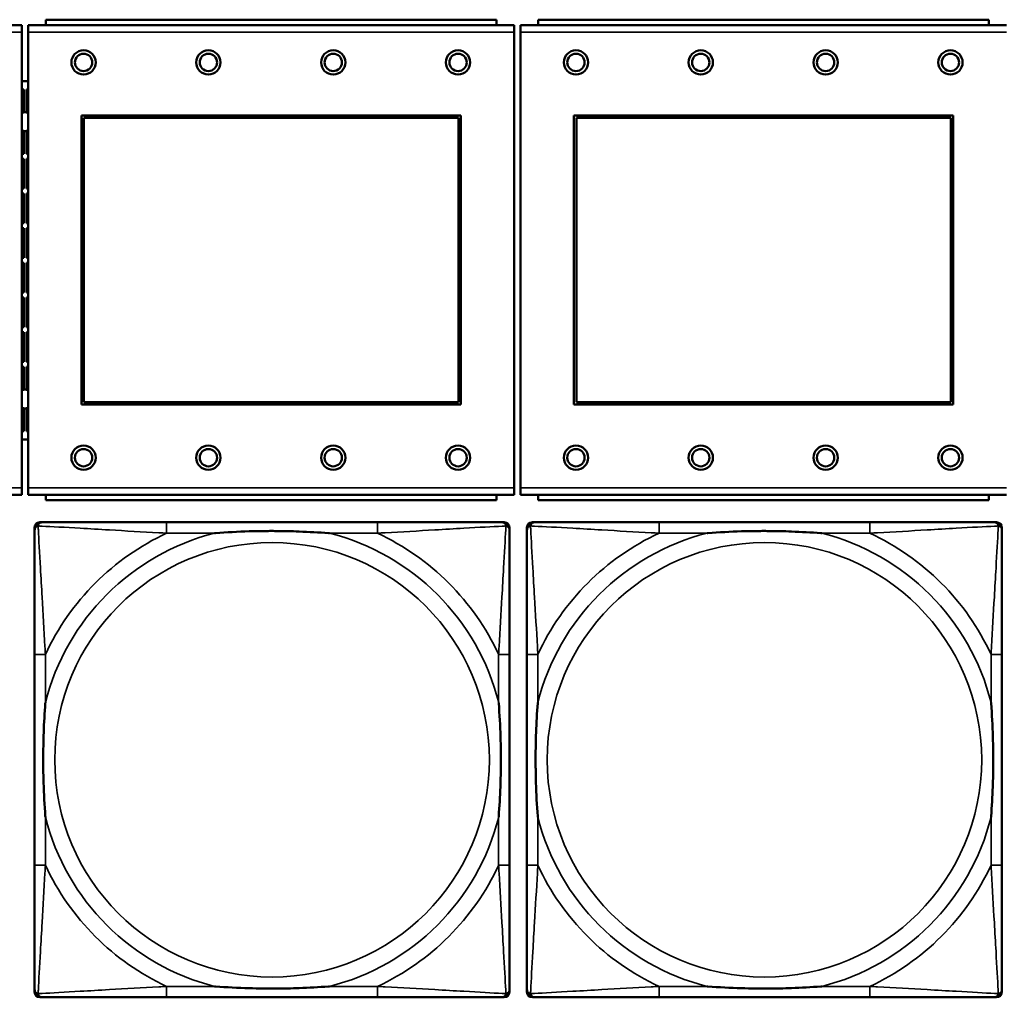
# Model space of a CAD drawing. Header units: inches. Extents: x 3.3 to 44.7, y 1.4 to 39.2.
# Tile 17 of 85: x 25 to 26.4, y 5.6 to 7. Entities that reach past the tile are written whole.
import ezdxf

# ---------------------------------------------------------------- set-up
doc = ezdxf.new("R2010")
doc.units = ezdxf.units.IN
doc.header["$MEASUREMENT"] = 0
doc.layers.add('Visible (ANSI)', color=7, linetype='Continuous', lineweight=50)
doc.layers.add('Visible Narrow (ANSI)', color=7, linetype='Continuous', lineweight=35)

msp = doc.modelspace()

# ---------------------------------------------------------------- linework, layer by layer
at = {"layer": 'Visible (ANSI)'}
for p, q in [((24.9957, 7.0007), (24.2947, 7.0007)), ((24.9957, 7.0007), (24.9957, 6.9907)), ((25.7057, 7.0007), (25.0047, 7.0007)), ((25.0047, 6.9907), (25.0047, 7.0007)), ((25.6802, 7.0087), (25.0302, 7.0087)), ((25.0302, 7.0007), (25.0302, 7.0087)), ((25.6802, 7.0087), (25.6802, 7.0007)), ((25.7057, 7.0007), (25.7057, 6.9907)), ((26.4157, 7.0007), (25.7147, 7.0007)), ((25.7147, 6.9907), (25.7147, 7.0007)), ((26.3902, 7.0087), (25.7402, 7.0087)), ((25.7402, 7.0007), (25.7402, 7.0087)), ((26.3902, 7.0087), (26.3902, 7.0007)), ((24.9957, 6.3337), (24.9957, 6.9907)), ((25.0047, 6.9907), (25.0047, 6.3337)), ((25.7057, 6.3337), (25.7057, 6.9907)), ((25.7147, 6.9907), (25.7147, 6.3337)), ((24.9957, 6.9202), (25.0047, 6.9202)), ((24.9984, 6.9082), (24.9957, 6.9082)), ((24.9984, 6.9082), (24.9957, 6.9055)), ((24.9984, 6.8751), (24.9984, 6.9082)), ((25.0024, 6.8751), (25.0024, 6.9082)), ((25.0024, 6.9082), (25.0047, 6.9082)), ((25.0047, 6.906), (25.0024, 6.9082)), ((25.0817, 6.4537), (25.0817, 6.8707)), ((25.0817, 6.8707), (25.6287, 6.8707)), ((25.0853, 6.8671), (25.6251, 6.8671)), ((25.0853, 6.4573), (25.0853, 6.8671)), ((25.6251, 6.8671), (25.6251, 6.4573)), ((25.6287, 6.8707), (25.6287, 6.4537)), ((25.7917, 6.4537), (25.7917, 6.8707)), ((25.7917, 6.8707), (26.3387, 6.8707)), ((25.7953, 6.8671), (26.3351, 6.8671)), ((25.7953, 6.4573), (25.7953, 6.8671)), ((26.3351, 6.8671), (26.3351, 6.4573)), ((26.3387, 6.8707), (26.3387, 6.4537)), ((24.9984, 6.8152), (24.9984, 6.8484)), ((25.0024, 6.8152), (25.0024, 6.8484)), ((24.9957, 6.818), (24.9984, 6.8152)), ((24.9957, 6.8152), (24.9984, 6.8152)), ((25.0047, 6.8175), (25.0024, 6.8152)), ((25.0047, 6.8152), (25.0024, 6.8152)), ((24.9984, 6.8082), (24.9957, 6.8082)), ((24.9984, 6.8082), (24.9957, 6.8055)), ((24.9984, 6.7652), (24.9984, 6.8082)), ((25.0024, 6.7652), (25.0024, 6.8082)), ((25.0024, 6.8082), (25.0047, 6.8082)), ((25.0047, 6.806), (25.0024, 6.8082)), ((24.9957, 6.768), (24.9984, 6.7652)), ((24.9957, 6.7652), (24.9984, 6.7652)), ((24.9984, 6.7582), (24.9957, 6.7582)), ((24.9984, 6.7582), (24.9957, 6.7555)), ((24.9984, 6.7152), (24.9984, 6.7582)), ((25.0047, 6.7675), (25.0024, 6.7652)), ((25.0047, 6.7652), (25.0024, 6.7652)), ((25.0024, 6.7152), (25.0024, 6.7582)), ((25.0024, 6.7582), (25.0047, 6.7582)), ((25.0047, 6.756), (25.0024, 6.7582)), ((24.9957, 6.718), (24.9984, 6.7152)), ((25.0047, 6.7175), (25.0024, 6.7152)), ((24.9957, 6.7152), (24.9984, 6.7152)), ((24.9984, 6.7082), (24.9957, 6.7082)), ((24.9984, 6.7082), (24.9957, 6.7055)), ((24.9984, 6.6652), (24.9984, 6.7082)), ((25.0047, 6.7152), (25.0024, 6.7152)), ((25.0024, 6.6652), (25.0024, 6.7082)), ((25.0024, 6.7082), (25.0047, 6.7082)), ((25.0047, 6.706), (25.0024, 6.7082)), ((24.9957, 6.668), (24.9984, 6.6652)), ((24.9957, 6.6652), (24.9984, 6.6652)), ((25.0047, 6.6675), (25.0024, 6.6652)), ((25.0047, 6.6652), (25.0024, 6.6652)), ((24.9984, 6.6582), (24.9957, 6.6582)), ((24.9984, 6.6582), (24.9957, 6.6555)), ((24.9984, 6.6152), (24.9984, 6.6582)), ((25.0024, 6.6152), (25.0024, 6.6582)), ((25.0024, 6.6582), (25.0047, 6.6582)), ((25.0047, 6.656), (25.0024, 6.6582)), ((24.9957, 6.618), (24.9984, 6.6152)), ((25.0047, 6.6175), (25.0024, 6.6152)), ((24.9957, 6.6152), (24.9984, 6.6152)), ((24.9984, 6.6082), (24.9957, 6.6082)), ((24.9984, 6.6082), (24.9957, 6.6055)), ((24.9984, 6.5652), (24.9984, 6.6082)), ((25.0047, 6.6152), (25.0024, 6.6152)), ((25.0024, 6.5652), (25.0024, 6.6082)), ((25.0024, 6.6082), (25.0047, 6.6082)), ((25.0047, 6.606), (25.0024, 6.6082)), ((24.9957, 6.568), (24.9984, 6.5652)), ((24.9957, 6.5652), (24.9984, 6.5652)), ((25.0047, 6.5675), (25.0024, 6.5652)), ((25.0047, 6.5652), (25.0024, 6.5652)), ((24.9984, 6.5582), (24.9957, 6.5582)), ((24.9984, 6.5582), (24.9957, 6.5555)), ((24.9984, 6.5152), (24.9984, 6.5582)), ((25.0024, 6.5152), (25.0024, 6.5582)), ((25.0024, 6.5582), (25.0047, 6.5582)), ((25.0047, 6.556), (25.0024, 6.5582)), ((24.9957, 6.518), (24.9984, 6.5152)), ((25.0047, 6.5175), (25.0024, 6.5152)), ((24.9957, 6.5152), (24.9984, 6.5152)), ((24.9984, 6.5082), (24.9957, 6.5082)), ((24.9984, 6.5082), (24.9957, 6.5055)), ((24.9984, 6.4751), (24.9984, 6.5082)), ((25.0047, 6.5152), (25.0024, 6.5152)), ((25.0024, 6.4751), (25.0024, 6.5082)), ((25.0024, 6.5082), (25.0047, 6.5082)), ((25.0047, 6.506), (25.0024, 6.5082)), ((24.9984, 6.4152), (24.9984, 6.4484)), ((25.0024, 6.4152), (25.0024, 6.4484)), ((25.6287, 6.4537), (25.0817, 6.4537)), ((25.6251, 6.4573), (25.0853, 6.4573)), ((26.3387, 6.4537), (25.7917, 6.4537)), ((26.3351, 6.4573), (25.7953, 6.4573)), ((24.9957, 6.418), (24.9984, 6.4152)), ((25.0047, 6.4175), (25.0024, 6.4152)), ((24.9957, 6.4152), (24.9984, 6.4152)), ((25.0047, 6.4032), (24.9957, 6.4032)), ((25.0047, 6.4152), (25.0024, 6.4152)), ((24.9957, 6.3337), (24.9957, 6.3237)), ((25.0047, 6.3237), (25.0047, 6.3337)), ((25.7057, 6.3337), (25.7057, 6.3237)), ((25.7147, 6.3237), (25.7147, 6.3337)), ((24.2947, 6.3237), (24.9957, 6.3237)), ((25.0047, 6.3237), (25.7057, 6.3237)), ((25.0302, 6.3237), (25.0302, 6.3157)), ((25.6802, 6.3157), (25.6802, 6.3237)), ((25.7147, 6.3237), (26.4157, 6.3237)), ((25.7402, 6.3237), (25.7402, 6.3157)), ((26.3902, 6.3157), (26.3902, 6.3237)), ((25.6802, 6.3157), (25.0302, 6.3157)), ((26.3902, 6.3157), (25.7402, 6.3157)), ((25.0139, 5.6068), (25.0139, 6.2761)), ((25.0218, 6.2839), (25.0258, 6.2839)), ((25.5084, 6.2839), (25.2045, 6.2839)), ((25.6872, 6.2839), (25.6911, 6.2839)), ((25.699, 6.2761), (25.699, 6.2721)), ((25.7239, 5.6068), (25.7239, 6.2761)), ((25.7318, 6.2839), (25.7358, 6.2839)), ((26.2184, 6.2839), (25.9145, 6.2839)), ((26.3972, 6.2839), (26.4011, 6.2839)), ((26.409, 6.2761), (26.409, 6.2721)), ((25.0139, 6.0934), (25.0139, 5.7895)), ((25.699, 5.7895), (25.699, 6.0934)), ((25.7239, 6.0934), (25.7239, 5.7895)), ((26.409, 5.7895), (26.409, 6.0934)), ((25.699, 5.6107), (25.699, 5.6068)), ((26.409, 5.6107), (26.409, 5.6068)), ((25.6911, 5.5989), (25.0218, 5.5989)), ((25.2045, 5.5989), (25.5084, 5.5989)), ((26.4011, 5.5989), (25.7318, 5.5989)), ((25.9145, 5.5989), (26.2184, 5.5989))]:
    msp.add_line(p, q, dxfattribs=at)
for centre, radius in [((25.0847, 6.9471), 0.0175), ((25.0847, 6.9471), 0.0125), ((25.2647, 6.9471), 0.0175), ((25.2647, 6.9471), 0.0125), ((25.4447, 6.9471), 0.0175), ((25.4447, 6.9471), 0.0125), ((25.6247, 6.9471), 0.0175), ((25.6247, 6.9471), 0.0125), ((25.7947, 6.9471), 0.0175), ((25.7947, 6.9471), 0.0125), ((25.9747, 6.9471), 0.0175), ((25.9747, 6.9471), 0.0125), ((26.1547, 6.9471), 0.0175), ((26.1547, 6.9471), 0.0125), ((26.3347, 6.9471), 0.0175), ((26.3347, 6.9471), 0.0125), ((25.0847, 6.3771), 0.0175), ((25.0847, 6.3771), 0.0125), ((25.2647, 6.3771), 0.0175), ((25.2647, 6.3771), 0.0125), ((25.4447, 6.3771), 0.0175), ((25.4447, 6.3771), 0.0125), ((25.6247, 6.3771), 0.0175), ((25.6247, 6.3771), 0.0125), ((25.7947, 6.3771), 0.0175), ((25.7947, 6.3771), 0.0125), ((25.9747, 6.3771), 0.0175), ((25.9747, 6.3771), 0.0125), ((26.1547, 6.3771), 0.0175), ((26.1547, 6.3771), 0.0125), ((26.3347, 6.3771), 0.0175), ((26.3347, 6.3771), 0.0125)]:
    msp.add_circle(centre, radius, dxfattribs=at)
for centre, radius, start, end in [((25.0004, 6.8617), 0.0135, 71.6056, 110.5553), ((25.0004, 6.8617), 0.0135, 249.4447, 288.3944), ((25.0004, 6.4617), 0.0135, 71.6056, 110.5553), ((25.0004, 6.4617), 0.0135, 249.4447, 288.3944), ((25.0218, 6.2761), 0.00787, 90, 180), ((25.0258, 6.2721), 0.0118, 90, 180), ((25.6872, 6.2721), 0.0118, 0, 90), ((25.6911, 6.2761), 0.00787, 0, 90), ((25.7318, 6.2761), 0.00787, 90, 180), ((25.7358, 6.2721), 0.0118, 90, 180), ((26.3972, 6.2721), 0.0118, 0, 90), ((26.4011, 6.2761), 0.00787, 0, 90), ((25.0258, 5.6107), 0.0118, 180, 270), ((25.6872, 5.6107), 0.0118, 270, 360), ((25.7358, 5.6107), 0.0118, 180, 270), ((26.3972, 5.6107), 0.0118, 270, 360), ((25.0218, 5.6068), 0.00787, 180, 270), ((25.6911, 5.6068), 0.00787, 270, 0), ((25.7318, 5.6068), 0.00787, 180, 270), ((26.4011, 5.6068), 0.00787, 270, 0)]:
    msp.add_arc(centre, radius, start, end, dxfattribs=at)
for points, knots in [([(25.2045, 6.2839), (25.2009, 6.2839), (25.1973, 6.2839), (25.1937, 6.2839), (25.1605, 6.2839), (25.1268, 6.2839), (25.096, 6.2839), (25.069, 6.2839), (25.0435, 6.2839), (25.03, 6.2839), (25.0284, 6.2839), (25.027, 6.2839), (25.0258, 6.2839)], [0, 0, 0, 0, 0.0272471, 0.0272471, 0.0272471, 0.2790553, 0.2790553, 0.2790553, 0.4988354, 0.4988354, 0.4988354, 0.5252205, 0.5252205, 0.5252205, 0.5252205]), ([(25.6872, 6.2839), (25.6723, 6.2839), (25.6307, 6.2839), (25.59, 6.2839), (25.5635, 6.2839), (25.5356, 6.2839), (25.5084, 6.2839)], [-0.5252205, -0.5252205, -0.5252205, -0.5252205, -0.20743, -0.20743, -0.20743, 0, 0, 0, 0]), ([(25.9145, 6.2839), (25.9109, 6.2839), (25.9073, 6.2839), (25.9037, 6.2839), (25.8705, 6.2839), (25.8368, 6.2839), (25.806, 6.2839), (25.779, 6.2839), (25.7535, 6.2839), (25.74, 6.2839), (25.7384, 6.2839), (25.737, 6.2839), (25.7358, 6.2839)], [0, 0, 0, 0, 0.0272471, 0.0272471, 0.0272471, 0.2790553, 0.2790553, 0.2790553, 0.4988354, 0.4988354, 0.4988354, 0.5252205, 0.5252205, 0.5252205, 0.5252205]), ([(26.3972, 6.2839), (26.3823, 6.2839), (26.3407, 6.2839), (26.3, 6.2839), (26.2735, 6.2839), (26.2456, 6.2839), (26.2184, 6.2839)], [-0.5252205, -0.5252205, -0.5252205, -0.5252205, -0.20743, -0.20743, -0.20743, 0, 0, 0, 0]), ([(25.0139, 6.2721), (25.0139, 6.2572), (25.0139, 6.2156), (25.0139, 6.175), (25.0139, 6.1485), (25.0139, 6.1206), (25.0139, 6.0934)], [-0.5252205, -0.5252205, -0.5252205, -0.5252205, -0.20743, -0.20743, -0.20743, 0, 0, 0, 0]), ([(25.2737, 6.2682), (25.2741, 6.2682), (25.2746, 6.2682), (25.2911, 6.2695), (25.3072, 6.2704), (25.3301, 6.2711), (25.3368, 6.2712), (25.346, 6.2713), (25.3485, 6.2713), (25.3525, 6.2714), (25.3541, 6.2714), (25.3573, 6.2714), (25.3588, 6.2714), (25.3624, 6.2713), (25.3644, 6.2713), (25.3706, 6.2713), (25.3747, 6.2712), (25.3844, 6.271), (25.39, 6.2708), (25.4098, 6.2701), (25.4239, 6.2693), (25.4383, 6.2682), (25.4388, 6.2682), (25.4392, 6.2682)], [-0.416114, -0.416114, -0.416114, -0.416114, -0.4127691, -0.4127691, -0.2896446, -0.2896446, -0.2388934, -0.2388934, -0.2201881, -0.2201881, -0.2080204, -0.2080204, -0.196499, -0.196499, -0.1809939, -0.1809939, -0.149741, -0.149741, -0.1073162, -0.1073162, 0, 0, 0.0033356, 0.0033356, 0.0033356, 0.0033356]), ([(25.699, 6.0934), (25.699, 6.097), (25.699, 6.1005), (25.699, 6.1041), (25.699, 6.1373), (25.699, 6.171), (25.699, 6.2019), (25.699, 6.2289), (25.699, 6.2544), (25.699, 6.2678), (25.699, 6.2695), (25.699, 6.2709), (25.699, 6.2721)], [0, 0, 0, 0, 0.0272471, 0.0272471, 0.0272471, 0.2790553, 0.2790553, 0.2790553, 0.4988354, 0.4988354, 0.4988354, 0.5252205, 0.5252205, 0.5252205, 0.5252205]), ([(25.7239, 6.2721), (25.7239, 6.2572), (25.7239, 6.2156), (25.7239, 6.175), (25.7239, 6.1485), (25.7239, 6.1206), (25.7239, 6.0934)], [-0.5252205, -0.5252205, -0.5252205, -0.5252205, -0.20743, -0.20743, -0.20743, 0, 0, 0, 0]), ([(25.9837, 6.2682), (25.9841, 6.2682), (25.9846, 6.2682), (26.0011, 6.2695), (26.0172, 6.2704), (26.0401, 6.2711), (26.0468, 6.2712), (26.056, 6.2713), (26.0585, 6.2713), (26.0625, 6.2714), (26.0641, 6.2714), (26.0673, 6.2714), (26.0688, 6.2714), (26.0724, 6.2713), (26.0744, 6.2713), (26.0806, 6.2713), (26.0847, 6.2712), (26.0944, 6.271), (26.1, 6.2708), (26.1198, 6.2701), (26.1339, 6.2693), (26.1483, 6.2682), (26.1488, 6.2682), (26.1492, 6.2682)], [-0.416114, -0.416114, -0.416114, -0.416114, -0.4127691, -0.4127691, -0.2896446, -0.2896446, -0.2388934, -0.2388934, -0.2201881, -0.2201881, -0.2080204, -0.2080204, -0.196499, -0.196499, -0.1809939, -0.1809939, -0.149741, -0.149741, -0.1073162, -0.1073162, 0, 0, 0.0033356, 0.0033356, 0.0033356, 0.0033356]), ([(26.409, 6.0934), (26.409, 6.097), (26.409, 6.1005), (26.409, 6.1041), (26.409, 6.1373), (26.409, 6.171), (26.409, 6.2019), (26.409, 6.2289), (26.409, 6.2544), (26.409, 6.2678), (26.409, 6.2695), (26.409, 6.2709), (26.409, 6.2721)], [0, 0, 0, 0, 0.0272471, 0.0272471, 0.0272471, 0.2790553, 0.2790553, 0.2790553, 0.4988354, 0.4988354, 0.4988354, 0.5252205, 0.5252205, 0.5252205, 0.5252205]), ([(25.0297, 5.8587), (25.0297, 5.8591), (25.0296, 5.8595), (25.0284, 5.876), (25.0275, 5.8921), (25.0268, 5.9151), (25.0267, 5.9218), (25.0266, 5.9309), (25.0265, 5.9334), (25.0265, 5.9375), (25.0265, 5.9391), (25.0265, 5.9422), (25.0265, 5.9437), (25.0265, 5.9473), (25.0265, 5.9494), (25.0266, 5.9555), (25.0267, 5.9597), (25.0269, 5.9694), (25.027, 5.975), (25.0277, 5.9948), (25.0285, 6.0088), (25.0296, 6.0233), (25.0297, 6.0237), (25.0297, 6.0242)], [-0.416114, -0.416114, -0.416114, -0.416114, -0.4127691, -0.4127691, -0.2896446, -0.2896446, -0.2388934, -0.2388934, -0.2201881, -0.2201881, -0.2080204, -0.2080204, -0.196499, -0.196499, -0.1809939, -0.1809939, -0.149741, -0.149741, -0.1073162, -0.1073162, 0, 0, 0.0033356, 0.0033356, 0.0033356, 0.0033356]), ([(25.6832, 6.0242), (25.6833, 6.0237), (25.6833, 6.0233), (25.6845, 6.0068), (25.6854, 5.9907), (25.6861, 5.9678), (25.6862, 5.9611), (25.6864, 5.9519), (25.6864, 5.9494), (25.6864, 5.9453), (25.6864, 5.9437), (25.6864, 5.9406), (25.6864, 5.9391), (25.6864, 5.9355), (25.6864, 5.9335), (25.6863, 5.9273), (25.6863, 5.9232), (25.6861, 5.9134), (25.6859, 5.9078), (25.6852, 5.8881), (25.6844, 5.874), (25.6833, 5.8595), (25.6833, 5.8591), (25.6832, 5.8587)], [-0.416114, -0.416114, -0.416114, -0.416114, -0.4127691, -0.4127691, -0.2896446, -0.2896446, -0.2388934, -0.2388934, -0.2201881, -0.2201881, -0.2080204, -0.2080204, -0.196499, -0.196499, -0.1809939, -0.1809939, -0.149741, -0.149741, -0.1073162, -0.1073162, 0, 0, 0.0033356, 0.0033356, 0.0033356, 0.0033356]), ([(25.7397, 5.8587), (25.7397, 5.8591), (25.7396, 5.8595), (25.7384, 5.876), (25.7375, 5.8921), (25.7368, 5.9151), (25.7367, 5.9218), (25.7366, 5.9309), (25.7365, 5.9334), (25.7365, 5.9375), (25.7365, 5.9391), (25.7365, 5.9422), (25.7365, 5.9437), (25.7365, 5.9473), (25.7365, 5.9494), (25.7366, 5.9555), (25.7367, 5.9597), (25.7369, 5.9694), (25.737, 5.975), (25.7377, 5.9948), (25.7385, 6.0088), (25.7396, 6.0233), (25.7397, 6.0237), (25.7397, 6.0242)], [-0.416114, -0.416114, -0.416114, -0.416114, -0.4127691, -0.4127691, -0.2896446, -0.2896446, -0.2388934, -0.2388934, -0.2201881, -0.2201881, -0.2080204, -0.2080204, -0.196499, -0.196499, -0.1809939, -0.1809939, -0.149741, -0.149741, -0.1073162, -0.1073162, 0, 0, 0.0033356, 0.0033356, 0.0033356, 0.0033356]), ([(26.3932, 6.0242), (26.3933, 6.0237), (26.3933, 6.0233), (26.3945, 6.0068), (26.3954, 5.9907), (26.3961, 5.9678), (26.3962, 5.9611), (26.3964, 5.9519), (26.3964, 5.9494), (26.3964, 5.9453), (26.3964, 5.9437), (26.3964, 5.9406), (26.3964, 5.9391), (26.3964, 5.9355), (26.3964, 5.9335), (26.3963, 5.9273), (26.3963, 5.9232), (26.3961, 5.9134), (26.3959, 5.9078), (26.3952, 5.8881), (26.3944, 5.874), (26.3933, 5.8595), (26.3933, 5.8591), (26.3932, 5.8587)], [-0.416114, -0.416114, -0.416114, -0.416114, -0.4127691, -0.4127691, -0.2896446, -0.2896446, -0.2388934, -0.2388934, -0.2201881, -0.2201881, -0.2080204, -0.2080204, -0.196499, -0.196499, -0.1809939, -0.1809939, -0.149741, -0.149741, -0.1073162, -0.1073162, 0, 0, 0.0033356, 0.0033356, 0.0033356, 0.0033356]), ([(25.0139, 5.7895), (25.0139, 5.7622), (25.0139, 5.7344), (25.0139, 5.7078), (25.0139, 5.6672), (25.0139, 5.6256), (25.0139, 5.6107)], [3.9382945, 3.9382945, 3.9382945, 3.9382945, 4.1457245, 4.1457245, 4.1457245, 4.463515, 4.463515, 4.463515, 4.463515]), ([(25.699, 5.6107), (25.699, 5.6256), (25.699, 5.6672), (25.699, 5.7078), (25.699, 5.7344), (25.699, 5.7622), (25.699, 5.7895)], [-0.5252205, -0.5252205, -0.5252205, -0.5252205, -0.20743, -0.20743, -0.20743, 0, 0, 0, 0]), ([(25.7239, 5.7895), (25.7239, 5.7622), (25.7239, 5.7344), (25.7239, 5.7078), (25.7239, 5.6672), (25.7239, 5.6256), (25.7239, 5.6107)], [3.9382945, 3.9382945, 3.9382945, 3.9382945, 4.1457245, 4.1457245, 4.1457245, 4.463515, 4.463515, 4.463515, 4.463515]), ([(26.409, 5.6107), (26.409, 5.6256), (26.409, 5.6672), (26.409, 5.7078), (26.409, 5.7344), (26.409, 5.7622), (26.409, 5.7895)], [-0.5252205, -0.5252205, -0.5252205, -0.5252205, -0.20743, -0.20743, -0.20743, 0, 0, 0, 0]), ([(25.4392, 5.6146), (25.4388, 5.6146), (25.4383, 5.6146), (25.4239, 5.6135), (25.4098, 5.6127), (25.39, 5.612), (25.3844, 5.6118), (25.3747, 5.6116), (25.3706, 5.6116), (25.3644, 5.6115), (25.3624, 5.6115), (25.3588, 5.6115), (25.3573, 5.6115), (25.3541, 5.6115), (25.3525, 5.6115), (25.3485, 5.6115), (25.346, 5.6115), (25.3368, 5.6116), (25.3301, 5.6118), (25.3072, 5.6125), (25.2911, 5.6133), (25.2746, 5.6146), (25.2741, 5.6146), (25.2737, 5.6146)], [-0.4149464, -0.4149464, -0.4149464, -0.4149464, -0.41162, -0.41162, -0.3046026, -0.3046026, -0.2622958, -0.2622958, -0.23113, -0.23113, -0.215668, -0.215668, -0.2041787, -0.2041787, -0.1920448, -0.1920448, -0.1733916, -0.1733916, -0.1227817, -0.1227817, 0, 0, 0.0033356, 0.0033356, 0.0033356, 0.0033356]), ([(26.1492, 5.6146), (26.1488, 5.6146), (26.1483, 5.6146), (26.1339, 5.6135), (26.1198, 5.6127), (26.1, 5.612), (26.0944, 5.6118), (26.0847, 5.6116), (26.0806, 5.6116), (26.0744, 5.6115), (26.0724, 5.6115), (26.0688, 5.6115), (26.0673, 5.6115), (26.0641, 5.6115), (26.0625, 5.6115), (26.0585, 5.6115), (26.056, 5.6115), (26.0468, 5.6116), (26.0401, 5.6118), (26.0172, 5.6125), (26.0011, 5.6133), (25.9846, 5.6146), (25.9841, 5.6146), (25.9837, 5.6146)], [-0.4149464, -0.4149464, -0.4149464, -0.4149464, -0.41162, -0.41162, -0.3046026, -0.3046026, -0.2622958, -0.2622958, -0.23113, -0.23113, -0.215668, -0.215668, -0.2041787, -0.2041787, -0.1920448, -0.1920448, -0.1733916, -0.1733916, -0.1227817, -0.1227817, 0, 0, 0.0033356, 0.0033356, 0.0033356, 0.0033356]), ([(25.0258, 5.5989), (25.0406, 5.5989), (25.0822, 5.5989), (25.1229, 5.5989), (25.1494, 5.5989), (25.1773, 5.5989), (25.2045, 5.5989)], [-0.5252205, -0.5252205, -0.5252205, -0.5252205, -0.20743, -0.20743, -0.20743, 0, 0, 0, 0]), ([(25.5084, 5.5989), (25.5356, 5.5989), (25.5635, 5.5989), (25.59, 5.5989), (25.6307, 5.5989), (25.6723, 5.5989), (25.6872, 5.5989)], [3.9382945, 3.9382945, 3.9382945, 3.9382945, 4.1457245, 4.1457245, 4.1457245, 4.463515, 4.463515, 4.463515, 4.463515]), ([(25.7358, 5.5989), (25.7506, 5.5989), (25.7922, 5.5989), (25.8329, 5.5989), (25.8594, 5.5989), (25.8873, 5.5989), (25.9145, 5.5989)], [-0.5252205, -0.5252205, -0.5252205, -0.5252205, -0.20743, -0.20743, -0.20743, 0, 0, 0, 0]), ([(26.2184, 5.5989), (26.2456, 5.5989), (26.2735, 5.5989), (26.3, 5.5989), (26.3407, 5.5989), (26.3823, 5.5989), (26.3972, 5.5989)], [3.9382945, 3.9382945, 3.9382945, 3.9382945, 4.1457245, 4.1457245, 4.1457245, 4.463515, 4.463515, 4.463515, 4.463515])]:
    msp.add_open_spline(points, degree=3, knots=knots, dxfattribs=at)
at = {"layer": 'Visible Narrow (ANSI)'}
for p, q in [((24.2947, 6.9907), (24.9957, 6.9907)), ((25.0047, 6.9907), (25.7057, 6.9907)), ((25.7147, 6.9907), (26.4157, 6.9907)), ((24.9957, 6.3337), (24.2947, 6.3337)), ((25.7057, 6.3337), (25.0047, 6.3337)), ((26.4157, 6.3337), (25.7147, 6.3337)), ((25.2045, 6.2839), (25.2045, 6.2682)), ((25.5084, 6.2839), (25.5084, 6.2682)), ((25.9145, 6.2839), (25.9145, 6.2682)), ((26.2184, 6.2839), (26.2184, 6.2682)), ((25.2045, 6.2682), (25.2737, 6.2682)), ((25.4392, 6.2682), (25.5084, 6.2682)), ((25.9145, 6.2682), (25.9837, 6.2682)), ((26.1492, 6.2682), (26.2184, 6.2682)), ((25.0297, 6.0934), (25.0139, 6.0934)), ((25.0297, 6.0242), (25.0297, 6.0934)), ((25.699, 6.0934), (25.6832, 6.0934)), ((25.6832, 6.0934), (25.6832, 6.0242)), ((25.7397, 6.0934), (25.7239, 6.0934)), ((25.7397, 6.0242), (25.7397, 6.0934)), ((26.409, 6.0934), (26.3932, 6.0934)), ((26.3932, 6.0934), (26.3932, 6.0242)), ((25.0297, 5.7895), (25.0297, 5.8587)), ((25.6832, 5.8587), (25.6832, 5.7895)), ((25.7397, 5.7895), (25.7397, 5.8587)), ((26.3932, 5.8587), (26.3932, 5.7895)), ((25.0297, 5.7895), (25.0139, 5.7895)), ((25.699, 5.7895), (25.6832, 5.7895)), ((25.7397, 5.7895), (25.7239, 5.7895)), ((26.409, 5.7895), (26.3932, 5.7895)), ((25.2045, 5.6146), (25.2045, 5.5989)), ((25.2737, 5.6146), (25.2045, 5.6146)), ((25.5084, 5.6146), (25.4392, 5.6146)), ((25.5084, 5.6146), (25.5084, 5.5989)), ((25.9145, 5.6146), (25.9145, 5.5989)), ((25.9837, 5.6146), (25.9145, 5.6146)), ((26.2184, 5.6146), (26.1492, 5.6146)), ((26.2184, 5.6146), (26.2184, 5.5989))]:
    msp.add_line(p, q, dxfattribs=at)
for centre in [(25.3565, 5.9414), (26.0665, 5.9414)]:
    msp.add_circle(centre, 0.3133, dxfattribs=at)
for centre, radius, start, end in [((25.3565, 5.9414), 0.3371, 104.2103, 165.7897), ((25.3565, 5.9414), 0.3604, 114.9407, 155.0593), ((25.3565, 5.9414), 0.3371, 14.2103, 75.7897), ((25.3565, 5.9414), 0.3604, 24.9407, 65.0593), ((26.0665, 5.9414), 0.3371, 104.2103, 165.7897), ((26.0665, 5.9414), 0.3604, 114.9407, 155.0593), ((26.0665, 5.9414), 0.3371, 14.2103, 75.7897), ((26.0665, 5.9414), 0.3604, 24.9407, 65.0593), ((25.3565, 5.9414), 0.3371, 194.2103, 255.7897), ((25.3565, 5.9414), 0.3371, 284.2103, 345.7897), ((26.0665, 5.9414), 0.3371, 194.2103, 255.7897), ((26.0665, 5.9414), 0.3371, 284.2103, 345.7897), ((25.3565, 5.9414), 0.3604, 204.9407, 245.0593), ((25.3565, 5.9414), 0.3604, 294.9407, 335.0593), ((26.0665, 5.9414), 0.3604, 204.9407, 245.0593), ((26.0665, 5.9414), 0.3604, 294.9407, 335.0593)]:
    msp.add_arc(centre, radius, start, end, dxfattribs=at)
for points, knots in [([(25.0139, 6.2721), (25.0139, 6.2727), (25.014, 6.2733), (25.0143, 6.2743), (25.0144, 6.2747), (25.0148, 6.2754), (25.0149, 6.2756), (25.0152, 6.276), (25.0153, 6.2761), (25.0156, 6.2765), (25.0159, 6.2768), (25.0166, 6.2774), (25.0171, 6.2777), (25.0181, 6.2783), (25.0186, 6.2785), (25.0192, 6.2786)], [-0.02627331, -0.02627331, -0.02627331, -0.02627331, -0.02158775, -0.02158775, -0.01736415, -0.01736415, -0.0147244, -0.0147244, -0.01307456, -0.01307456, -0.00977487, -0.00977487, -0.00449537, -0.00449537, 0.00012419, 0.00012419, 0.00012419, 0.00012419]), ([(25.0192, 6.2786), (25.0194, 6.2792), (25.0196, 6.2798), (25.0202, 6.2808), (25.0205, 6.2813), (25.0211, 6.282), (25.0213, 6.2823), (25.0218, 6.2826), (25.0219, 6.2827), (25.0223, 6.283), (25.0225, 6.2831), (25.0232, 6.2835), (25.0236, 6.2836), (25.0246, 6.2839), (25.0251, 6.2839), (25.0258, 6.2839)], [-0.00012419, -0.00012419, -0.00012419, -0.00012419, 0.00449537, 0.00449537, 0.00977487, 0.00977487, 0.01307456, 0.01307456, 0.0147244, 0.0147244, 0.01736415, 0.01736415, 0.02158775, 0.02158775, 0.02627331, 0.02627331, 0.02627331, 0.02627331]), ([(25.0297, 6.0934), (25.0295, 6.0971), (25.0293, 6.1009), (25.0278, 6.1283), (25.0263, 6.1524), (25.0241, 6.1903), (25.0233, 6.2043), (25.0213, 6.2396), (25.0202, 6.2597), (25.0194, 6.2751), (25.0193, 6.2769), (25.0192, 6.2786)], [0, 0, 0, 0, 0.0278591, 0.0278591, 0.201273, 0.201273, 0.3066357, 0.3066357, 0.475216, 0.475216, 0.5007189, 0.5007189, 0.5007189, 0.5007189]), ([(25.0192, 6.2786), (25.0209, 6.2786), (25.0228, 6.2785), (25.0382, 6.2776), (25.0583, 6.2766), (25.0935, 6.2746), (25.1076, 6.2738), (25.1454, 6.2715), (25.1696, 6.2701), (25.197, 6.2686), (25.2007, 6.2684), (25.2045, 6.2682)], [-0.5007189, -0.5007189, -0.5007189, -0.5007189, -0.475216, -0.475216, -0.3066357, -0.3066357, -0.201273, -0.201273, -0.0278591, -0.0278591, 0, 0, 0, 0]), ([(25.5084, 6.2682), (25.5122, 6.2684), (25.5159, 6.2686), (25.5433, 6.2701), (25.5675, 6.2715), (25.6053, 6.2738), (25.6194, 6.2746), (25.6546, 6.2766), (25.6747, 6.2776), (25.6902, 6.2785), (25.692, 6.2786), (25.6937, 6.2786)], [0, 0, 0, 0, 0.0278591, 0.0278591, 0.201273, 0.201273, 0.3066357, 0.3066357, 0.475216, 0.475216, 0.5007189, 0.5007189, 0.5007189, 0.5007189]), ([(25.6937, 6.2786), (25.6936, 6.2769), (25.6935, 6.2751), (25.6927, 6.2597), (25.6916, 6.2396), (25.6896, 6.2043), (25.6888, 6.1903), (25.6866, 6.1524), (25.6852, 6.1283), (25.6836, 6.1009), (25.6834, 6.0971), (25.6832, 6.0934)], [-0.5007189, -0.5007189, -0.5007189, -0.5007189, -0.475216, -0.475216, -0.3066357, -0.3066357, -0.201273, -0.201273, -0.0278591, -0.0278591, 0, 0, 0, 0]), ([(25.6872, 6.2839), (25.6878, 6.2839), (25.6883, 6.2839), (25.6893, 6.2836), (25.6898, 6.2835), (25.6904, 6.2831), (25.6907, 6.283), (25.691, 6.2827), (25.6912, 6.2826), (25.6916, 6.2823), (25.6918, 6.282), (25.6924, 6.2813), (25.6928, 6.2808), (25.6933, 6.2798), (25.6935, 6.2792), (25.6937, 6.2786)], [-0.02627331, -0.02627331, -0.02627331, -0.02627331, -0.02158775, -0.02158775, -0.01736415, -0.01736415, -0.0147244, -0.0147244, -0.01307456, -0.01307456, -0.00977487, -0.00977487, -0.00449537, -0.00449537, 0.00012419, 0.00012419, 0.00012419, 0.00012419]), ([(25.6937, 6.2786), (25.6943, 6.2785), (25.6948, 6.2783), (25.6959, 6.2777), (25.6964, 6.2774), (25.6971, 6.2768), (25.6973, 6.2765), (25.6977, 6.2761), (25.6978, 6.276), (25.698, 6.2756), (25.6982, 6.2754), (25.6985, 6.2747), (25.6987, 6.2743), (25.6989, 6.2733), (25.699, 6.2727), (25.699, 6.2721)], [-0.00012419, -0.00012419, -0.00012419, -0.00012419, 0.00449537, 0.00449537, 0.00977487, 0.00977487, 0.01307456, 0.01307456, 0.0147244, 0.0147244, 0.01736415, 0.01736415, 0.02158775, 0.02158775, 0.02627331, 0.02627331, 0.02627331, 0.02627331]), ([(25.7239, 6.2721), (25.7239, 6.2727), (25.724, 6.2733), (25.7243, 6.2743), (25.7244, 6.2747), (25.7248, 6.2754), (25.7249, 6.2756), (25.7252, 6.276), (25.7253, 6.2761), (25.7256, 6.2765), (25.7259, 6.2768), (25.7266, 6.2774), (25.7271, 6.2777), (25.7281, 6.2783), (25.7286, 6.2785), (25.7292, 6.2786)], [-0.02627331, -0.02627331, -0.02627331, -0.02627331, -0.02158775, -0.02158775, -0.01736415, -0.01736415, -0.0147244, -0.0147244, -0.01307456, -0.01307456, -0.00977487, -0.00977487, -0.00449537, -0.00449537, 0.00012419, 0.00012419, 0.00012419, 0.00012419]), ([(25.7292, 6.2786), (25.7294, 6.2792), (25.7296, 6.2798), (25.7302, 6.2808), (25.7305, 6.2813), (25.7311, 6.282), (25.7313, 6.2823), (25.7318, 6.2826), (25.7319, 6.2827), (25.7323, 6.283), (25.7325, 6.2831), (25.7332, 6.2835), (25.7336, 6.2836), (25.7346, 6.2839), (25.7351, 6.2839), (25.7358, 6.2839)], [-0.00012419, -0.00012419, -0.00012419, -0.00012419, 0.00449537, 0.00449537, 0.00977487, 0.00977487, 0.01307456, 0.01307456, 0.0147244, 0.0147244, 0.01736415, 0.01736415, 0.02158775, 0.02158775, 0.02627331, 0.02627331, 0.02627331, 0.02627331]), ([(25.7397, 6.0934), (25.7395, 6.0971), (25.7393, 6.1009), (25.7378, 6.1283), (25.7363, 6.1524), (25.7341, 6.1903), (25.7333, 6.2043), (25.7313, 6.2396), (25.7302, 6.2597), (25.7294, 6.2751), (25.7293, 6.2769), (25.7292, 6.2786)], [0, 0, 0, 0, 0.0278591, 0.0278591, 0.201273, 0.201273, 0.3066357, 0.3066357, 0.475216, 0.475216, 0.5007189, 0.5007189, 0.5007189, 0.5007189]), ([(25.7292, 6.2786), (25.7309, 6.2786), (25.7328, 6.2785), (25.7482, 6.2776), (25.7683, 6.2766), (25.8035, 6.2746), (25.8176, 6.2738), (25.8554, 6.2715), (25.8796, 6.2701), (25.907, 6.2686), (25.9107, 6.2684), (25.9145, 6.2682)], [-0.5007189, -0.5007189, -0.5007189, -0.5007189, -0.475216, -0.475216, -0.3066357, -0.3066357, -0.201273, -0.201273, -0.0278591, -0.0278591, 0, 0, 0, 0]), ([(26.2184, 6.2682), (26.2222, 6.2684), (26.2259, 6.2686), (26.2533, 6.2701), (26.2775, 6.2715), (26.3153, 6.2738), (26.3294, 6.2746), (26.3646, 6.2766), (26.3847, 6.2776), (26.4002, 6.2785), (26.402, 6.2786), (26.4037, 6.2786)], [0, 0, 0, 0, 0.0278591, 0.0278591, 0.201273, 0.201273, 0.3066357, 0.3066357, 0.475216, 0.475216, 0.5007189, 0.5007189, 0.5007189, 0.5007189]), ([(26.4037, 6.2786), (26.4036, 6.2769), (26.4035, 6.2751), (26.4027, 6.2597), (26.4016, 6.2396), (26.3996, 6.2043), (26.3988, 6.1903), (26.3966, 6.1524), (26.3952, 6.1283), (26.3936, 6.1009), (26.3934, 6.0971), (26.3932, 6.0934)], [-0.5007189, -0.5007189, -0.5007189, -0.5007189, -0.475216, -0.475216, -0.3066357, -0.3066357, -0.201273, -0.201273, -0.0278591, -0.0278591, 0, 0, 0, 0]), ([(26.3972, 6.2839), (26.3978, 6.2839), (26.3983, 6.2839), (26.3993, 6.2836), (26.3998, 6.2835), (26.4004, 6.2831), (26.4007, 6.283), (26.401, 6.2827), (26.4012, 6.2826), (26.4016, 6.2823), (26.4018, 6.282), (26.4024, 6.2813), (26.4028, 6.2808), (26.4033, 6.2798), (26.4035, 6.2792), (26.4037, 6.2786)], [-0.02627331, -0.02627331, -0.02627331, -0.02627331, -0.02158775, -0.02158775, -0.01736415, -0.01736415, -0.0147244, -0.0147244, -0.01307456, -0.01307456, -0.00977487, -0.00977487, -0.00449537, -0.00449537, 0.00012419, 0.00012419, 0.00012419, 0.00012419]), ([(26.4037, 6.2786), (26.4043, 6.2785), (26.4048, 6.2783), (26.4059, 6.2777), (26.4064, 6.2774), (26.4071, 6.2768), (26.4073, 6.2765), (26.4077, 6.2761), (26.4078, 6.276), (26.408, 6.2756), (26.4082, 6.2754), (26.4085, 6.2747), (26.4087, 6.2743), (26.4089, 6.2733), (26.409, 6.2727), (26.409, 6.2721)], [-0.00012419, -0.00012419, -0.00012419, -0.00012419, 0.00449537, 0.00449537, 0.00977487, 0.00977487, 0.01307456, 0.01307456, 0.0147244, 0.0147244, 0.01736415, 0.01736415, 0.02158775, 0.02158775, 0.02627331, 0.02627331, 0.02627331, 0.02627331]), ([(25.0192, 5.6042), (25.0193, 5.6059), (25.0194, 5.6077), (25.0202, 5.6231), (25.0213, 5.6433), (25.0233, 5.6785), (25.0241, 5.6926), (25.0263, 5.7304), (25.0278, 5.7546), (25.0293, 5.7819), (25.0295, 5.7857), (25.0297, 5.7895)], [-4.4390134, -4.4390134, -4.4390134, -4.4390134, -4.4135105, -4.4135105, -4.2449302, -4.2449302, -4.1395675, -4.1395675, -3.9661536, -3.9661536, -3.9382945, -3.9382945, -3.9382945, -3.9382945]), ([(25.6832, 5.7895), (25.6834, 5.7857), (25.6836, 5.7819), (25.6852, 5.7546), (25.6866, 5.7304), (25.6888, 5.6926), (25.6896, 5.6785), (25.6916, 5.6433), (25.6927, 5.6231), (25.6935, 5.6077), (25.6936, 5.6059), (25.6937, 5.6042)], [0, 0, 0, 0, 0.0278591, 0.0278591, 0.201273, 0.201273, 0.3066357, 0.3066357, 0.475216, 0.475216, 0.5007189, 0.5007189, 0.5007189, 0.5007189]), ([(25.7292, 5.6042), (25.7293, 5.6059), (25.7294, 5.6077), (25.7302, 5.6231), (25.7313, 5.6433), (25.7333, 5.6785), (25.7341, 5.6926), (25.7363, 5.7304), (25.7378, 5.7546), (25.7393, 5.7819), (25.7395, 5.7857), (25.7397, 5.7895)], [-4.4390134, -4.4390134, -4.4390134, -4.4390134, -4.4135105, -4.4135105, -4.2449302, -4.2449302, -4.1395675, -4.1395675, -3.9661536, -3.9661536, -3.9382945, -3.9382945, -3.9382945, -3.9382945]), ([(26.3932, 5.7895), (26.3934, 5.7857), (26.3936, 5.7819), (26.3952, 5.7546), (26.3966, 5.7304), (26.3988, 5.6926), (26.3996, 5.6785), (26.4016, 5.6433), (26.4027, 5.6231), (26.4035, 5.6077), (26.4036, 5.6059), (26.4037, 5.6042)], [0, 0, 0, 0, 0.0278591, 0.0278591, 0.201273, 0.201273, 0.3066357, 0.3066357, 0.475216, 0.475216, 0.5007189, 0.5007189, 0.5007189, 0.5007189]), ([(25.0192, 5.6042), (25.0186, 5.6044), (25.0181, 5.6046), (25.0171, 5.6051), (25.0166, 5.6054), (25.0159, 5.606), (25.0156, 5.6063), (25.0153, 5.6067), (25.0152, 5.6068), (25.0149, 5.6072), (25.0148, 5.6075), (25.0144, 5.6081), (25.0143, 5.6086), (25.014, 5.6095), (25.0139, 5.6101), (25.0139, 5.6107)], [-0.00012419, -0.00012419, -0.00012419, -0.00012419, 0.00449537, 0.00449537, 0.00977487, 0.00977487, 0.01307456, 0.01307456, 0.0147244, 0.0147244, 0.01736415, 0.01736415, 0.02158775, 0.02158775, 0.02627331, 0.02627331, 0.02627331, 0.02627331]), ([(25.2045, 5.6146), (25.2007, 5.6144), (25.197, 5.6142), (25.1696, 5.6127), (25.1454, 5.6113), (25.1076, 5.6091), (25.0935, 5.6083), (25.0583, 5.6063), (25.0382, 5.6052), (25.0228, 5.6044), (25.0209, 5.6043), (25.0192, 5.6042)], [0, 0, 0, 0, 0.0278591, 0.0278591, 0.201273, 0.201273, 0.3066357, 0.3066357, 0.475216, 0.475216, 0.5007189, 0.5007189, 0.5007189, 0.5007189]), ([(25.6937, 5.6042), (25.692, 5.6043), (25.6902, 5.6044), (25.6747, 5.6052), (25.6546, 5.6063), (25.6194, 5.6083), (25.6053, 5.6091), (25.5675, 5.6113), (25.5433, 5.6127), (25.5159, 5.6142), (25.5122, 5.6144), (25.5084, 5.6146)], [-4.4390134, -4.4390134, -4.4390134, -4.4390134, -4.4135105, -4.4135105, -4.2449302, -4.2449302, -4.1395675, -4.1395675, -3.9661536, -3.9661536, -3.9382945, -3.9382945, -3.9382945, -3.9382945]), ([(25.699, 5.6107), (25.699, 5.6101), (25.6989, 5.6095), (25.6987, 5.6086), (25.6985, 5.6081), (25.6982, 5.6075), (25.698, 5.6072), (25.6978, 5.6068), (25.6977, 5.6067), (25.6973, 5.6063), (25.6971, 5.606), (25.6964, 5.6054), (25.6959, 5.6051), (25.6948, 5.6046), (25.6943, 5.6044), (25.6937, 5.6042)], [-0.02627331, -0.02627331, -0.02627331, -0.02627331, -0.02158775, -0.02158775, -0.01736415, -0.01736415, -0.0147244, -0.0147244, -0.01307456, -0.01307456, -0.00977487, -0.00977487, -0.00449537, -0.00449537, 0.00012419, 0.00012419, 0.00012419, 0.00012419]), ([(25.7292, 5.6042), (25.7286, 5.6044), (25.7281, 5.6046), (25.7271, 5.6051), (25.7266, 5.6054), (25.7259, 5.606), (25.7256, 5.6063), (25.7253, 5.6067), (25.7252, 5.6068), (25.7249, 5.6072), (25.7248, 5.6075), (25.7244, 5.6081), (25.7243, 5.6086), (25.724, 5.6095), (25.7239, 5.6101), (25.7239, 5.6107)], [-0.00012419, -0.00012419, -0.00012419, -0.00012419, 0.00449537, 0.00449537, 0.00977487, 0.00977487, 0.01307456, 0.01307456, 0.0147244, 0.0147244, 0.01736415, 0.01736415, 0.02158775, 0.02158775, 0.02627331, 0.02627331, 0.02627331, 0.02627331]), ([(25.9145, 5.6146), (25.9107, 5.6144), (25.907, 5.6142), (25.8796, 5.6127), (25.8554, 5.6113), (25.8176, 5.6091), (25.8035, 5.6083), (25.7683, 5.6063), (25.7482, 5.6052), (25.7328, 5.6044), (25.7309, 5.6043), (25.7292, 5.6042)], [0, 0, 0, 0, 0.0278591, 0.0278591, 0.201273, 0.201273, 0.3066357, 0.3066357, 0.475216, 0.475216, 0.5007189, 0.5007189, 0.5007189, 0.5007189]), ([(26.4037, 5.6042), (26.402, 5.6043), (26.4002, 5.6044), (26.3847, 5.6052), (26.3646, 5.6063), (26.3294, 5.6083), (26.3153, 5.6091), (26.2775, 5.6113), (26.2533, 5.6127), (26.2259, 5.6142), (26.2222, 5.6144), (26.2184, 5.6146)], [-4.4390134, -4.4390134, -4.4390134, -4.4390134, -4.4135105, -4.4135105, -4.2449302, -4.2449302, -4.1395675, -4.1395675, -3.9661536, -3.9661536, -3.9382945, -3.9382945, -3.9382945, -3.9382945]), ([(26.409, 5.6107), (26.409, 5.6101), (26.4089, 5.6095), (26.4087, 5.6086), (26.4085, 5.6081), (26.4082, 5.6075), (26.408, 5.6072), (26.4078, 5.6068), (26.4077, 5.6067), (26.4073, 5.6063), (26.4071, 5.606), (26.4064, 5.6054), (26.4059, 5.6051), (26.4048, 5.6046), (26.4043, 5.6044), (26.4037, 5.6042)], [-0.02627331, -0.02627331, -0.02627331, -0.02627331, -0.02158775, -0.02158775, -0.01736415, -0.01736415, -0.0147244, -0.0147244, -0.01307456, -0.01307456, -0.00977487, -0.00977487, -0.00449537, -0.00449537, 0.00012419, 0.00012419, 0.00012419, 0.00012419]), ([(25.0258, 5.5989), (25.0251, 5.5989), (25.0246, 5.599), (25.0236, 5.5992), (25.0232, 5.5994), (25.0225, 5.5997), (25.0223, 5.5999), (25.0219, 5.6001), (25.0218, 5.6002), (25.0213, 5.6006), (25.0211, 5.6008), (25.0205, 5.6015), (25.0202, 5.602), (25.0196, 5.6031), (25.0194, 5.6036), (25.0192, 5.6042)], [-0.02627331, -0.02627331, -0.02627331, -0.02627331, -0.02158775, -0.02158775, -0.01736415, -0.01736415, -0.0147244, -0.0147244, -0.01307456, -0.01307456, -0.00977487, -0.00977487, -0.00449537, -0.00449537, 0.00012419, 0.00012419, 0.00012419, 0.00012419]), ([(25.6937, 5.6042), (25.6935, 5.6036), (25.6933, 5.6031), (25.6928, 5.602), (25.6924, 5.6015), (25.6918, 5.6008), (25.6916, 5.6006), (25.6912, 5.6002), (25.691, 5.6001), (25.6907, 5.5999), (25.6904, 5.5997), (25.6898, 5.5994), (25.6893, 5.5992), (25.6883, 5.599), (25.6878, 5.5989), (25.6872, 5.5989)], [-0.00012419, -0.00012419, -0.00012419, -0.00012419, 0.00449537, 0.00449537, 0.00977487, 0.00977487, 0.01307456, 0.01307456, 0.0147244, 0.0147244, 0.01736415, 0.01736415, 0.02158775, 0.02158775, 0.02627331, 0.02627331, 0.02627331, 0.02627331]), ([(25.7358, 5.5989), (25.7351, 5.5989), (25.7346, 5.599), (25.7336, 5.5992), (25.7332, 5.5994), (25.7325, 5.5997), (25.7323, 5.5999), (25.7319, 5.6001), (25.7318, 5.6002), (25.7313, 5.6006), (25.7311, 5.6008), (25.7305, 5.6015), (25.7302, 5.602), (25.7296, 5.6031), (25.7294, 5.6036), (25.7292, 5.6042)], [-0.02627331, -0.02627331, -0.02627331, -0.02627331, -0.02158775, -0.02158775, -0.01736415, -0.01736415, -0.0147244, -0.0147244, -0.01307456, -0.01307456, -0.00977487, -0.00977487, -0.00449537, -0.00449537, 0.00012419, 0.00012419, 0.00012419, 0.00012419]), ([(26.4037, 5.6042), (26.4035, 5.6036), (26.4033, 5.6031), (26.4028, 5.602), (26.4024, 5.6015), (26.4018, 5.6008), (26.4016, 5.6006), (26.4012, 5.6002), (26.401, 5.6001), (26.4007, 5.5999), (26.4004, 5.5997), (26.3998, 5.5994), (26.3993, 5.5992), (26.3983, 5.599), (26.3978, 5.5989), (26.3972, 5.5989)], [-0.00012419, -0.00012419, -0.00012419, -0.00012419, 0.00449537, 0.00449537, 0.00977487, 0.00977487, 0.01307456, 0.01307456, 0.0147244, 0.0147244, 0.01736415, 0.01736415, 0.02158775, 0.02158775, 0.02627331, 0.02627331, 0.02627331, 0.02627331])]:
    msp.add_open_spline(points, degree=3, knots=knots, dxfattribs=at)

doc.saveas('drawing.dxf')
